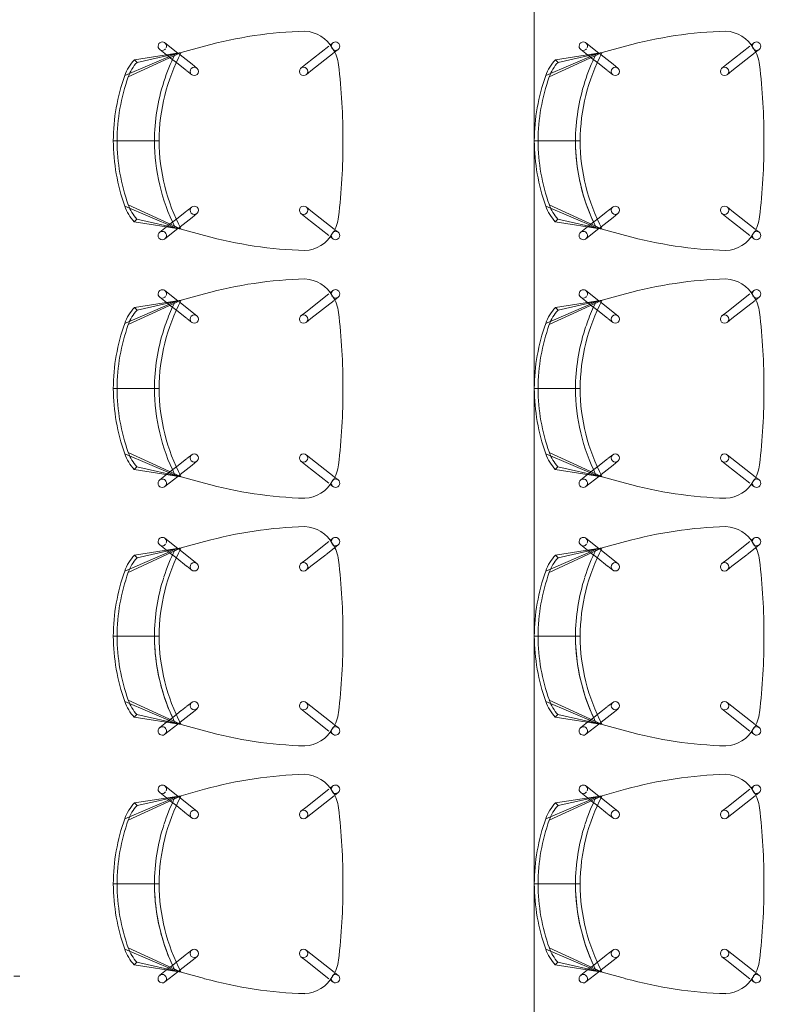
# Model space of a CAD drawing. Header units: millimetres. Extents: x -80560 to 110805, y -11020 to 52719.
# Tile 114 of 182: x 68985 to 70585, y 26290 to 28397. Entities that reach past the tile are written whole.
import ezdxf

# ---------------------------------------------------------------- set-up
doc = ezdxf.new("R2010")
doc.units = ezdxf.units.MM
for name, color, linetype, lineweight in [('A-DETL', 90, 'Continuous', 18), ('A-FLOR', 192, 'Continuous', 18), ('A-WALL-PATT', 111, 'Continuous', 35), ('I-FURN', 30, 'Continuous', 18)]:
    doc.layers.add(name, color=color, linetype=linetype, lineweight=lineweight)

# ---------------------------------------------------------------- blocks, each defined once
blk = doc.blocks.new('82_EHA_Onderwijs stoel - 1200x600 mm-V506-DO_02 tweede verdieping')
at = {"layer": 'I-FURN'}
for p, q in [((-5846.3, -10774.2), (-5840.4, -10779.1)), ((-5837.8, -10781.4), (-5789.8, -10822.1)), ((-5850.4, -10794.3), (-5857.9, -10787.9)), ((-5801.5, -10835.8), (-5849.6, -10795)), ((-5522.7, -10806.4), (-5572.3, -10790.9)), ((-5572.3, -10790.9), (-5522.7, -10806.4)), ((-5423.2, -10825.5), (-5522.7, -10806.4)), ((-5522.7, -10806.4), (-5429, -10831)), ((-5411.7, -10862.4), (-5522.7, -10806.4)), ((-5522.7, -10806.4), (-5509.7, -10810.4)), ((-5509.7, -10810.4), (-5522.7, -10806.4)), ((-5522.7, -10806.4), (-5513.2, -10809.4)), ((-5515.8, -10807.7), (-5487.4, -10786.9)), ((-5476.7, -10801.4), (-5491.7, -10812.4)), ((-5789.8, -10822.1), (-5779.8, -10830.6)), ((-5547, -10830.7), (-5520.8, -10811.4)), ((-5520.8, -10811.4), (-5518.3, -10809.6)), ((-5505.4, -10822.4), (-5514, -10828.8)), ((-5513.2, -10809.4), (-5509.7, -10810.4)), ((-5509.7, -10810.4), (-5404.1, -10860)), ((-5491.7, -10812.4), (-5505.4, -10822.4)), ((-5423.2, -10825.5), (-5429, -10831)), ((-5791.5, -10844.3), (-5801.5, -10835.8)), ((-5557.6, -10838.4), (-5547, -10830.7)), ((-5536.4, -10845.2), (-5547, -10852.9)), ((-5514, -10828.8), (-5535.7, -10844.6)), ((-5482.4, -10996.8), (-5392.4, -11000)), ((-5472.4, -10997.2), (-5384.4, -11000.3)), ((-5862.9, -11172.2), (-5812.1, -11134.9)), ((-5812.1, -11134.9), (-5801.5, -11127.2)), ((-5790.8, -11141.7), (-5801.4, -11149.4)), ((-5557, -11135.8), (-5547, -11144.3)), ((-5536, -11183.9), (-5421.4, -11135.8)), ((-5413.9, -11138.8), (-5522.8, -11180.8)), ((-5801.4, -11149.4), (-5852.1, -11186.6)), ((-5558.6, -11158), (-5568.6, -11149.5)), ((-5533.7, -11179.1), (-5558.6, -11158)), ((-5546.3, -11144.9), (-5525.8, -11162.2)), ((-5525.8, -11162.2), (-5517.6, -11169.2)), ((-5871.7, -11178.7), (-5863.8, -11172.9)), ((-5586.6, -11195.9), (-5536, -11183.9)), ((-5536, -11183.9), (-5586.6, -11195.9)), ((-5536, -11183.9), (-5441.1, -11166.3)), ((-5536, -11183.9), (-5435.7, -11172.1)), ((-5522.8, -11180.8), (-5536, -11183.9)), ((-5536, -11183.9), (-5522.8, -11180.8)), ((-5528.9, -11182.2), (-5536, -11183.9)), ((-5531.7, -11180.8), (-5533.7, -11179.1)), ((-5502.2, -11205.9), (-5529, -11183.1)), ((-5522.8, -11180.8), (-5528.9, -11182.2)), ((-5516.6, -11170), (-5504.6, -11180.2)), ((-5504.6, -11180.2), (-5490.5, -11192.2)), ((-5441.1, -11166.3), (-5435.7, -11172.1)), ((-5854.9, -11188.7), (-5861.1, -11193.2))]:
    blk.add_line(p, q, dxfattribs=at)
for centre, radius, start, end in [((-5784, -10823.7), 72.5, 91.1402, 148.8115), ((-5784, -10823.7), 72.5, 91.1402, 148.8115), ((-5843.7, -11658.2), 908.8, 72.6253, 86.3269), ((-5843.7, -11658.2), 908.8, 72.6253, 86.3269), ((-5852.1, -10781), 9, 87.9758, 229.6854), ((-5779.2, -10833.2), 81.7, 144.8978, 171.0539), ((-5779.2, -10833.2), 81.7, 144.8978, 171.0539), ((-5852.1, -10781), 9, 29.5026, 87.9758), ((-5852.1, -10781), 9, 16.9531, 27.9758), ((-5852.1, -10781), 9, 339.2194, 13.1555), ((-5482, -10794.1), 9, 87.9758, 147.2448), ((-5482, -10794.1), 9, 306.2663, 87.9758), ((-5852.1, -10781), 9, 237.1767, 260.5725), ((-5852.1, -10781), 9, 269.5527, 314.3236), ((-5892.6, -10984.2), 410.4, 358.2343, 25.6662), ((-5482, -10794.1), 9, 162.64, 201.8186), ((-5482, -10794.1), 9, 147.9758, 158.9986), ((-5482, -10794.1), 9, 207.9758, 267.7599), ((-5482, -10794.1), 9, 267.9758, 298.755), ((-4568.2, -11023.8), 1307.6, 171.0539, 178.2082), ((-4568.2, -11023.8), 1307.6, 171.0539, 178.2082), ((-5785.7, -10837.4), 9, 87.9758, 267.9758), ((-5785.7, -10837.4), 9, 267.9758, 87.9758), ((-5892.6, -10984.2), 420.4, 6.5163, 24.2601), ((-5892.6, -10984.2), 420.4, 6.5163, 24.2601), ((-5892.6, -10984.2), 420.4, 358.2281, 24.2601), ((-5500.3, -10890.7), 101, 17.7174, 40.2343), ((-5552.3, -10845.7), 9, 87.9758, 267.9758), ((-5552.3, -10845.7), 9, 267.9758, 87.9758), ((-5500.3, -10890.7), 93, 17.7174, 39.9982), ((-5802.7, -10987.4), 410.4, 358.2343, 17.7174), ((-5802.7, -10987.4), 418.4, 358.2293, 17.7174), ((-5892.6, -10984.2), 420.4, 358.2281, 6.5104), ((-5892.6, -10984.2), 420.4, 358.2281, 6.5104), ((-4568.6, -11034.4), 1307.6, 177.7435, 184.8978), ((-4568.6, -11034.4), 1307.6, 177.7435, 184.8978), ((-5892.5, -10980.5), 410.4, 330.2854, 357.7174), ((-5892.5, -10980.5), 420.4, 340.2713, 357.7236), ((-5892.5, -10980.5), 420.4, 340.2713, 357.7236), ((-5892.5, -10980.5), 420.4, 340.2713, 357.7236), ((-5802.5, -10983.7), 410.4, 338.2343, 357.7174), ((-5802.5, -10983.7), 418.4, 338.2343, 357.7224), ((-5892.5, -10980.5), 420.4, 331.6888, 340.1237), ((-5892.5, -10980.5), 420.4, 331.6888, 340.1237), ((-5892.5, -10980.5), 420.4, 331.6888, 340.1237), ((-5796.2, -11134.4), 9, 87.9758, 267.9758), ((-5796.2, -11134.4), 9, 267.9758, 87.9758), ((-5562.8, -11142.7), 9, 87.9758, 267.9758), ((-5562.8, -11142.7), 9, 267.9758, 87.9758), ((-5507.7, -11101.4), 93, 315.7174, 338.2343), ((-5507.7, -11101.4), 101, 315.5001, 338.2343), ((-5790, -11139.1), 81.7, 184.8978, 211.0539), ((-5790, -11139.1), 81.7, 184.8978, 211.0539), ((-5866.4, -11186), 9, 126.2663, 267.9758), ((-5866.4, -11186), 9, 87.9758, 118.755), ((-5866.4, -11186), 9, 41.6281, 87.7599), ((-5795.5, -11148.2), 72.5, 207.1402, 264.8115), ((-5795.5, -11148.2), 72.5, 207.1402, 264.8115), ((-5866.4, -11186), 9, 27.9758, 37.4338), ((-5866.4, -11186), 9, 344.2626, 16.7323), ((-5866.4, -11186), 9, 267.9758, 327.2448), ((-5866.4, -11186), 9, 327.9758, 338.9986), ((-5796.1, -10311.6), 908.8, 269.6248, 283.3264), ((-5796.1, -10311.6), 908.8, 269.6248, 283.3264), ((-5496.4, -11199), 9, 154.133, 191.689), ((-5496.4, -11199), 9, 196.9531, 207.9758), ((-5496.4, -11199), 9, 209.5026, 267.9758), ((-5496.4, -11199), 9, 89.5527, 138.5179), ((-5496.4, -11199), 9, 267.9758, 49.6854), ((-5496.4, -11199), 9, 57.1767, 80.5725)]:
    blk.add_arc(centre, radius, start, end, dxfattribs=at)
blk = doc.blocks.new('82_EHA_Onderwijs stoel - 1200x600 mm-V513-DO_02 tweede verdieping')
at = {"layer": 'I-FURN'}
for p, q in [((-5846.3, -10774.2), (-5840.4, -10779.1)), ((-5837.8, -10781.4), (-5789.8, -10822.1)), ((-5850.4, -10794.3), (-5857.9, -10787.9)), ((-5801.5, -10835.8), (-5849.6, -10795)), ((-5522.7, -10806.4), (-5572.3, -10790.9)), ((-5572.3, -10790.9), (-5522.7, -10806.4)), ((-5423.2, -10825.5), (-5522.7, -10806.4)), ((-5522.7, -10806.4), (-5429, -10831)), ((-5411.7, -10862.4), (-5522.7, -10806.4)), ((-5522.7, -10806.4), (-5509.7, -10810.4)), ((-5509.7, -10810.4), (-5522.7, -10806.4)), ((-5522.7, -10806.4), (-5513.2, -10809.4)), ((-5515.8, -10807.7), (-5487.4, -10786.9)), ((-5476.7, -10801.4), (-5491.7, -10812.4)), ((-5789.8, -10822.1), (-5779.8, -10830.6)), ((-5547, -10830.7), (-5520.8, -10811.4)), ((-5520.8, -10811.4), (-5518.3, -10809.6)), ((-5505.4, -10822.4), (-5514, -10828.8)), ((-5513.2, -10809.4), (-5509.7, -10810.4)), ((-5509.7, -10810.4), (-5404.1, -10860)), ((-5491.7, -10812.4), (-5505.4, -10822.4)), ((-5423.2, -10825.5), (-5429, -10831)), ((-5791.5, -10844.3), (-5801.5, -10835.8)), ((-5557.6, -10838.4), (-5547, -10830.7)), ((-5536.4, -10845.2), (-5547, -10852.9)), ((-5514, -10828.8), (-5535.7, -10844.6)), ((-5482.4, -10996.8), (-5392.4, -11000)), ((-5472.4, -10997.2), (-5384.4, -11000.3)), ((-5862.9, -11172.2), (-5812.1, -11134.9)), ((-5812.1, -11134.9), (-5801.5, -11127.2)), ((-5790.8, -11141.7), (-5801.4, -11149.4)), ((-5557, -11135.8), (-5547, -11144.3)), ((-5536, -11183.9), (-5421.4, -11135.8)), ((-5413.9, -11138.8), (-5522.8, -11180.8)), ((-5801.4, -11149.4), (-5852.1, -11186.6)), ((-5558.6, -11158), (-5568.6, -11149.5)), ((-5533.7, -11179.1), (-5558.6, -11158)), ((-5546.3, -11144.9), (-5525.8, -11162.2)), ((-5525.8, -11162.2), (-5517.6, -11169.2)), ((-5871.7, -11178.7), (-5863.8, -11172.9)), ((-5586.6, -11195.9), (-5536, -11183.9)), ((-5536, -11183.9), (-5586.6, -11195.9)), ((-5536, -11183.9), (-5441.1, -11166.3)), ((-5536, -11183.9), (-5435.7, -11172.1)), ((-5522.8, -11180.8), (-5536, -11183.9)), ((-5536, -11183.9), (-5522.8, -11180.8)), ((-5528.9, -11182.2), (-5536, -11183.9)), ((-5531.7, -11180.8), (-5533.7, -11179.1)), ((-5502.2, -11205.9), (-5529, -11183.1)), ((-5522.8, -11180.8), (-5528.9, -11182.2)), ((-5516.6, -11170), (-5504.6, -11180.2)), ((-5504.6, -11180.2), (-5490.5, -11192.2)), ((-5441.1, -11166.3), (-5435.7, -11172.1)), ((-5854.9, -11188.7), (-5861.1, -11193.2))]:
    blk.add_line(p, q, dxfattribs=at)
for centre, radius, start, end in [((-5784, -10823.7), 72.5, 91.1402, 148.8115), ((-5784, -10823.7), 72.5, 91.1402, 148.8115), ((-5843.7, -11658.2), 908.8, 72.6253, 86.3269), ((-5843.7, -11658.2), 908.8, 72.6253, 86.3269), ((-5852.1, -10781), 9, 87.9758, 229.6854), ((-5779.2, -10833.2), 81.7, 144.8978, 171.0539), ((-5779.2, -10833.2), 81.7, 144.8978, 171.0539), ((-5852.1, -10781), 9, 29.5026, 87.9758), ((-5852.1, -10781), 9, 16.9531, 27.9758), ((-5852.1, -10781), 9, 339.2194, 13.1555), ((-5482, -10794.1), 9, 87.9758, 147.2448), ((-5482, -10794.1), 9, 306.2663, 87.9758), ((-5852.1, -10781), 9, 237.1767, 260.5725), ((-5852.1, -10781), 9, 269.5527, 314.3236), ((-5892.6, -10984.2), 410.4, 358.2343, 25.6662), ((-5482, -10794.1), 9, 162.64, 201.8186), ((-5482, -10794.1), 9, 147.9758, 158.9986), ((-5482, -10794.1), 9, 207.9758, 267.7599), ((-5482, -10794.1), 9, 267.9758, 298.755), ((-4568.2, -11023.8), 1307.6, 171.0539, 178.2082), ((-4568.2, -11023.8), 1307.6, 171.0539, 178.2082), ((-5785.7, -10837.4), 9, 87.9758, 267.9758), ((-5785.7, -10837.4), 9, 267.9758, 87.9758), ((-5892.6, -10984.2), 420.4, 358.2281, 24.2601), ((-5892.6, -10984.2), 420.4, 358.2281, 24.2601), ((-5892.6, -10984.2), 420.4, 15.6803, 24.2601), ((-5500.3, -10890.7), 101, 17.7174, 40.2343), ((-5552.3, -10845.7), 9, 87.9758, 267.9758), ((-5552.3, -10845.7), 9, 267.9758, 87.9758), ((-5500.3, -10890.7), 93, 17.7174, 39.9982), ((-5892.6, -10984.2), 420.4, 358.2281, 15.6803), ((-5802.7, -10987.4), 410.4, 358.2343, 17.7174), ((-5802.7, -10987.4), 418.4, 358.2293, 17.7174), ((-4568.6, -11034.4), 1307.6, 177.7435, 184.8978), ((-4568.6, -11034.4), 1307.6, 177.7435, 184.8978), ((-5892.5, -10980.5), 410.4, 330.2854, 357.7174), ((-5892.5, -10980.5), 420.4, 340.2713, 357.7236), ((-5892.5, -10980.5), 420.4, 340.2713, 357.7236), ((-5892.5, -10980.5), 420.4, 340.2713, 357.7236), ((-5802.5, -10983.7), 410.4, 338.2343, 357.7174), ((-5802.5, -10983.7), 418.4, 338.2343, 357.7224), ((-5892.5, -10980.5), 420.4, 331.6888, 340.1237), ((-5892.5, -10980.5), 420.4, 331.6888, 340.1237), ((-5892.5, -10980.5), 420.4, 331.6888, 340.1237), ((-5796.2, -11134.4), 9, 87.9758, 267.9758), ((-5796.2, -11134.4), 9, 267.9758, 87.9758), ((-5562.8, -11142.7), 9, 87.9758, 267.9758), ((-5562.8, -11142.7), 9, 267.9758, 87.9758), ((-5507.7, -11101.4), 93, 315.7174, 338.2343), ((-5507.7, -11101.4), 101, 315.5001, 338.2343), ((-5790, -11139.1), 81.7, 184.8978, 211.0539), ((-5790, -11139.1), 81.7, 184.8978, 211.0539), ((-5866.4, -11186), 9, 126.2663, 267.9758), ((-5866.4, -11186), 9, 87.9758, 118.755), ((-5866.4, -11186), 9, 41.6281, 87.7599), ((-5795.5, -11148.2), 72.5, 207.1402, 264.8115), ((-5795.5, -11148.2), 72.5, 207.1402, 264.8115), ((-5866.4, -11186), 9, 27.9758, 37.4338), ((-5866.4, -11186), 9, 342.64, 16.7323), ((-5866.4, -11186), 9, 267.9758, 327.2448), ((-5866.4, -11186), 9, 327.9758, 338.9986), ((-5796.1, -10311.6), 908.8, 269.6248, 283.3264), ((-5796.1, -10311.6), 908.8, 269.6248, 283.3264), ((-5496.4, -11199), 9, 154.133, 193.1555), ((-5496.4, -11199), 9, 196.9531, 207.9758), ((-5496.4, -11199), 9, 209.5026, 267.9758), ((-5496.4, -11199), 9, 89.5527, 138.5179), ((-5496.4, -11199), 9, 267.9758, 49.6854), ((-5496.4, -11199), 9, 57.1767, 80.5725)]:
    blk.add_arc(centre, radius, start, end, dxfattribs=at)
blk = doc.blocks.new('82_EHA_Onderwijs stoel - 1200x600 mm-V508-DO_02 tweede verdieping')
at = {"layer": 'I-FURN'}
for p, q in [((-5846.3, -10774.2), (-5840.4, -10779.1)), ((-5837.8, -10781.4), (-5789.8, -10822.1)), ((-5850.4, -10794.3), (-5857.9, -10787.9)), ((-5801.5, -10835.8), (-5849.6, -10795)), ((-5522.5, -10806.4), (-5572.3, -10790.9)), ((-5572.3, -10790.9), (-5522.7, -10806.4)), ((-5522.4, -10806.4), (-5522.7, -10806.4)), ((-5522.7, -10806.4), (-5429, -10831)), ((-5522.6, -10806.4), (-5522.7, -10806.4)), ((-5522.7, -10806.4), (-5522.5, -10806.4)), ((-5411.7, -10862.4), (-5522.6, -10806.4)), ((-5522.5, -10806.4), (-5509.7, -10810.4)), ((-5509.7, -10810.4), (-5522.5, -10806.4)), ((-5522.5, -10806.4), (-5513.2, -10809.4)), ((-5423.2, -10825.5), (-5522.4, -10806.4)), ((-5515.8, -10807.7), (-5487.4, -10786.9)), ((-5476.7, -10801.4), (-5491.7, -10812.4)), ((-5789.8, -10822.1), (-5779.8, -10830.6)), ((-5547, -10830.7), (-5520.8, -10811.4)), ((-5520.8, -10811.4), (-5518.3, -10809.6)), ((-5505.4, -10822.4), (-5514, -10828.8)), ((-5513.2, -10809.4), (-5509.7, -10810.4)), ((-5509.7, -10810.4), (-5404.1, -10860)), ((-5491.7, -10812.4), (-5505.4, -10822.4)), ((-5423.2, -10825.5), (-5429, -10831)), ((-5791.5, -10844.3), (-5801.5, -10835.8)), ((-5557.6, -10838.4), (-5547, -10830.7)), ((-5536.4, -10845.2), (-5547, -10852.9)), ((-5514, -10828.8), (-5535.7, -10844.6)), ((-5482.4, -10996.8), (-5392.4, -11000)), ((-5472.4, -10997.2), (-5384.4, -11000.3)), ((-5862.9, -11172.2), (-5812.1, -11134.9)), ((-5812.1, -11134.9), (-5801.5, -11127.2)), ((-5790.8, -11141.7), (-5801.4, -11149.4)), ((-5557, -11135.8), (-5547, -11144.3)), ((-5536, -11183.9), (-5421.4, -11135.8)), ((-5425.7, -11143.3), (-5522.8, -11180.8)), ((-5413.9, -11138.8), (-5425.1, -11143.1)), ((-5801.4, -11149.4), (-5852.1, -11186.6)), ((-5558.6, -11158), (-5568.6, -11149.5)), ((-5533.7, -11179.1), (-5558.6, -11158)), ((-5546.3, -11144.9), (-5525.8, -11162.2)), ((-5525.8, -11162.2), (-5517.6, -11169.2)), ((-5871.7, -11178.7), (-5863.8, -11172.9)), ((-5586.6, -11195.9), (-5536, -11183.9)), ((-5536, -11183.9), (-5586.6, -11195.9)), ((-5536, -11183.9), (-5441.1, -11166.3)), ((-5536, -11183.9), (-5435.7, -11172.1)), ((-5522.8, -11180.8), (-5536, -11183.9)), ((-5536, -11183.9), (-5522.8, -11180.8)), ((-5528.9, -11182.2), (-5536, -11183.9)), ((-5531.7, -11180.8), (-5533.7, -11179.1)), ((-5502.2, -11205.9), (-5529, -11183.1)), ((-5522.8, -11180.8), (-5528.9, -11182.2)), ((-5516.6, -11170), (-5504.6, -11180.2)), ((-5504.6, -11180.2), (-5490.5, -11192.2)), ((-5441.1, -11166.3), (-5435.7, -11172.1)), ((-5854.9, -11188.7), (-5861.1, -11193.2))]:
    blk.add_line(p, q, dxfattribs=at)
for centre, radius, start, end in [((-5784, -10823.7), 72.5, 91.1402, 148.8115), ((-5784, -10823.7), 72.5, 91.1402, 148.8115), ((-5843.7, -11658.2), 908.8, 72.6253, 86.3269), ((-5843.7, -11658.2), 908.8, 72.6253, 86.3269), ((-5852.1, -10781), 9, 87.9758, 229.6854), ((-5779.2, -10833.2), 81.7, 144.8978, 171.0539), ((-5779.2, -10833.2), 81.7, 144.8978, 171.0539), ((-5852.1, -10781), 9, 29.5026, 87.9758), ((-5852.1, -10781), 9, 16.9531, 27.9758), ((-5852.1, -10781), 9, 339.2194, 13.1555), ((-5482, -10794.1), 9, 87.9758, 147.2448), ((-5482, -10794.1), 9, 306.2663, 87.9758), ((-5852.1, -10781), 9, 237.1767, 260.5725), ((-5852.1, -10781), 9, 269.5527, 314.3236), ((-5892.6, -10984.2), 410.4, 358.2343, 25.6662), ((-5482, -10794.1), 9, 162.64, 201.8186), ((-5482, -10794.1), 9, 147.9758, 158.9986), ((-5482, -10794.1), 9, 207.9758, 267.7599), ((-5482, -10794.1), 9, 267.9758, 298.755), ((-4568.2, -11023.8), 1307.6, 171.0539, 178.2082), ((-4568.2, -11023.8), 1307.6, 171.0539, 178.2082), ((-5785.7, -10837.4), 9, 87.9758, 267.9758), ((-5785.7, -10837.4), 9, 267.9758, 87.9758), ((-5892.6, -10984.2), 420.4, 358.2281, 24.2601), ((-5892.6, -10984.2), 420.4, 358.2281, 24.2601), ((-5892.6, -10984.2), 420.4, 358.2281, 24.2601), ((-5500.3, -10890.7), 101, 17.7174, 40.2343), ((-5552.3, -10845.7), 9, 87.9758, 267.9758), ((-5552.3, -10845.7), 9, 267.9758, 87.9758), ((-5500.3, -10890.7), 93, 17.7174, 39.9982), ((-5802.7, -10987.4), 410.4, 358.2343, 17.7174), ((-5802.7, -10987.4), 418.4, 358.2293, 17.7174), ((-4568.6, -11034.4), 1307.6, 177.7435, 184.8978), ((-4568.6, -11034.4), 1307.6, 177.7435, 184.8978), ((-5892.5, -10980.5), 410.4, 330.2854, 357.7174), ((-5892.5, -10980.5), 420.4, 340.2713, 357.7236), ((-5892.5, -10980.5), 420.4, 340.2713, 357.7236), ((-5892.5, -10980.5), 420.4, 340.2713, 357.7236), ((-5802.5, -10983.7), 410.4, 338.2343, 357.7174), ((-5802.5, -10983.7), 418.4, 338.2343, 357.7224), ((-5892.5, -10980.5), 420.4, 337.5609, 340.1237), ((-5892.5, -10980.5), 420.4, 337.5609, 340.1237), ((-5892.5, -10980.5), 420.4, 337.5609, 340.1237), ((-5796.2, -11134.4), 9, 87.9758, 267.9758), ((-5796.2, -11134.4), 9, 267.9758, 87.9758), ((-5562.8, -11142.7), 9, 87.9758, 267.9758), ((-5562.8, -11142.7), 9, 267.9758, 87.9758), ((-5892.5, -10980.5), 420.4, 331.6888, 337.5469), ((-5892.5, -10980.5), 420.4, 331.6888, 337.5469), ((-5892.5, -10980.5), 420.4, 331.6888, 337.5469), ((-5507.7, -11101.4), 93, 315.7174, 338.2343), ((-5507.7, -11101.4), 101, 315.5001, 338.2343), ((-5790, -11139.1), 81.7, 184.8978, 211.0539), ((-5790, -11139.1), 81.7, 184.8978, 211.0539), ((-5866.4, -11186), 9, 126.2663, 267.9758), ((-5866.4, -11186), 9, 87.9758, 118.755), ((-5866.4, -11186), 9, 41.6281, 87.7599), ((-5795.5, -11148.2), 72.5, 207.1402, 264.8115), ((-5795.5, -11148.2), 72.5, 207.1402, 264.8115), ((-5866.4, -11186), 9, 27.9758, 37.4338), ((-5866.4, -11186), 9, 342.64, 16.7323), ((-5866.4, -11186), 9, 267.9758, 327.2448), ((-5866.4, -11186), 9, 327.9758, 338.9986), ((-5796.1, -10311.6), 908.8, 269.6248, 283.3264), ((-5796.1, -10311.6), 908.8, 269.6248, 283.3264), ((-5496.4, -11199), 9, 154.133, 193.1555), ((-5496.4, -11199), 9, 196.9531, 207.9758), ((-5496.4, -11199), 9, 209.5026, 267.9758), ((-5496.4, -11199), 9, 89.5527, 138.5179), ((-5496.4, -11199), 9, 267.9758, 49.6854), ((-5496.4, -11199), 9, 57.1767, 80.5725)]:
    blk.add_arc(centre, radius, start, end, dxfattribs=at)
blk = doc.blocks.new('82_EHA_Onderwijs stoel - 1200x600 mm-V514-DO_02 tweede verdieping')
at = {"layer": 'I-FURN'}
for p, q in [((-5846.3, -10774.2), (-5840.4, -10779.1)), ((-5837.8, -10781.4), (-5789.8, -10822.1)), ((-5850.4, -10794.3), (-5857.9, -10787.9)), ((-5801.5, -10835.8), (-5849.6, -10795)), ((-5522.7, -10806.4), (-5572.3, -10790.9)), ((-5572.3, -10790.9), (-5522.7, -10806.4)), ((-5423.2, -10825.5), (-5522.7, -10806.4)), ((-5522.7, -10806.4), (-5429, -10831)), ((-5411.7, -10862.4), (-5522.7, -10806.4)), ((-5522.7, -10806.4), (-5509.7, -10810.4)), ((-5509.7, -10810.4), (-5522.7, -10806.4)), ((-5522.7, -10806.4), (-5513.2, -10809.4)), ((-5515.8, -10807.7), (-5487.4, -10786.9)), ((-5476.7, -10801.4), (-5491.7, -10812.4)), ((-5789.8, -10822.1), (-5779.8, -10830.6)), ((-5547, -10830.7), (-5520.8, -10811.4)), ((-5520.8, -10811.4), (-5518.3, -10809.6)), ((-5505.4, -10822.4), (-5514, -10828.8)), ((-5513.2, -10809.4), (-5509.7, -10810.4)), ((-5509.7, -10810.4), (-5404.1, -10860)), ((-5491.7, -10812.4), (-5505.4, -10822.4)), ((-5423.2, -10825.5), (-5429, -10831)), ((-5791.5, -10844.3), (-5801.5, -10835.8)), ((-5557.6, -10838.4), (-5547, -10830.7)), ((-5536.4, -10845.2), (-5547, -10852.9)), ((-5524.6, -10836.5), (-5535.7, -10844.6)), ((-5514, -10828.8), (-5524.2, -10836.2)), ((-5482.4, -10996.8), (-5392.4, -11000)), ((-5472.4, -10997.2), (-5384.4, -11000.3)), ((-5844.4, -11158.7), (-5812.1, -11134.9)), ((-5812.1, -11134.9), (-5801.5, -11127.2)), ((-5790.8, -11141.7), (-5801.4, -11149.4)), ((-5557, -11135.8), (-5547, -11144.3)), ((-5536, -11183.9), (-5421.4, -11135.8)), ((-5413.9, -11138.8), (-5522.8, -11180.8)), ((-5862.9, -11172.2), (-5845.3, -11159.3)), ((-5801.4, -11149.4), (-5852.1, -11186.6)), ((-5558.6, -11158), (-5568.6, -11149.5)), ((-5533.7, -11179.1), (-5558.6, -11158)), ((-5546.3, -11144.9), (-5525.8, -11162.2)), ((-5525.8, -11162.2), (-5517.6, -11169.2)), ((-5871.7, -11178.7), (-5863.8, -11172.9)), ((-5586.6, -11195.9), (-5536, -11183.9)), ((-5536, -11183.9), (-5586.6, -11195.9)), ((-5536, -11183.9), (-5441.1, -11166.3)), ((-5536, -11183.9), (-5435.7, -11172.1)), ((-5522.8, -11180.8), (-5536, -11183.9)), ((-5536, -11183.9), (-5522.8, -11180.8)), ((-5528.9, -11182.2), (-5536, -11183.9)), ((-5531.7, -11180.8), (-5533.7, -11179.1)), ((-5502.2, -11205.9), (-5529, -11183.1)), ((-5522.8, -11180.8), (-5528.9, -11182.2)), ((-5516.4, -11170.3), (-5504.6, -11180.2)), ((-5504.6, -11180.2), (-5490.5, -11192.2)), ((-5441.1, -11166.3), (-5435.7, -11172.1)), ((-5854.9, -11188.7), (-5861.1, -11193.2))]:
    blk.add_line(p, q, dxfattribs=at)
for centre, radius, start, end in [((-5784, -10823.7), 72.5, 91.1402, 148.8115), ((-5784, -10823.7), 72.5, 91.1402, 148.8115), ((-5843.7, -11658.2), 908.8, 72.6253, 86.3269), ((-5843.7, -11658.2), 908.8, 72.6253, 86.3269), ((-5852.1, -10781), 9, 87.9758, 229.6854), ((-5779.2, -10833.2), 81.7, 144.8978, 171.0539), ((-5779.2, -10833.2), 81.7, 144.8978, 171.0539), ((-5852.1, -10781), 9, 29.5026, 87.9758), ((-5852.1, -10781), 9, 16.9531, 27.9758), ((-5852.1, -10781), 9, 339.2194, 13.1555), ((-5482, -10794.1), 9, 87.9758, 147.2448), ((-5482, -10794.1), 9, 306.2663, 87.9758), ((-5852.1, -10781), 9, 237.1767, 260.5725), ((-5852.1, -10781), 9, 269.5527, 314.3236), ((-5892.6, -10984.2), 410.4, 358.2343, 25.6662), ((-5482, -10794.1), 9, 162.64, 201.8186), ((-5482, -10794.1), 9, 147.9758, 158.9986), ((-5482, -10794.1), 9, 207.9758, 267.7599), ((-5482, -10794.1), 9, 267.9758, 298.755), ((-4568.2, -11023.8), 1307.6, 171.0539, 178.2082), ((-4568.2, -11023.8), 1307.6, 171.0539, 178.2082), ((-5785.7, -10837.4), 9, 87.9758, 267.9758), ((-5785.7, -10837.4), 9, 267.9758, 87.9758), ((-5892.6, -10984.2), 420.4, 6.5163, 24.2601), ((-5892.6, -10984.2), 420.4, 6.5163, 24.2601), ((-5892.6, -10984.2), 420.4, 358.2281, 24.2601), ((-5500.3, -10890.7), 101, 17.7174, 40.2343), ((-5552.3, -10845.7), 9, 87.9758, 267.9758), ((-5552.3, -10845.7), 9, 267.9758, 87.9758), ((-5500.3, -10890.7), 93, 17.7174, 39.9982), ((-5802.7, -10987.4), 410.4, 358.2343, 17.7174), ((-5802.7, -10987.4), 418.4, 358.2293, 17.7174), ((-5892.6, -10984.2), 420.4, 358.2281, 6.5104), ((-5892.6, -10984.2), 420.4, 358.2281, 6.5104), ((-4568.6, -11034.4), 1307.6, 177.7435, 184.8978), ((-4568.6, -11034.4), 1307.6, 177.7435, 184.8978), ((-5892.5, -10980.5), 410.4, 330.2854, 357.7174), ((-5892.5, -10980.5), 420.4, 340.2713, 357.7236), ((-5892.5, -10980.5), 420.4, 340.2713, 357.7236), ((-5892.5, -10980.5), 420.4, 340.2713, 357.7236), ((-5802.5, -10983.7), 410.4, 338.2343, 357.7174), ((-5802.5, -10983.7), 418.4, 338.2343, 357.7224), ((-5892.5, -10980.5), 420.4, 331.6888, 340.1237), ((-5892.5, -10980.5), 420.4, 331.6888, 340.1237), ((-5892.5, -10980.5), 420.4, 331.6888, 340.1237), ((-5796.2, -11134.4), 9, 87.9758, 267.9758), ((-5796.2, -11134.4), 9, 267.9758, 87.9758), ((-5562.8, -11142.7), 9, 87.9758, 267.9758), ((-5562.8, -11142.7), 9, 267.9758, 87.9758), ((-5507.7, -11101.4), 93, 315.7174, 338.2343), ((-5507.7, -11101.4), 101, 315.5001, 338.2343), ((-5790, -11139.1), 81.7, 184.8978, 211.0539), ((-5790, -11139.1), 81.7, 184.8978, 211.0539), ((-5866.4, -11186), 9, 126.2663, 267.9758), ((-5866.4, -11186), 9, 87.9758, 118.755), ((-5866.4, -11186), 9, 41.6281, 87.7599), ((-5795.5, -11148.2), 72.5, 207.1402, 264.8115), ((-5795.5, -11148.2), 72.5, 207.1402, 264.8115), ((-5866.4, -11186), 9, 27.9758, 37.4338), ((-5866.4, -11186), 9, 342.64, 16.7323), ((-5866.4, -11186), 9, 267.9758, 327.2448), ((-5866.4, -11186), 9, 327.9758, 338.9986), ((-5796.1, -10311.6), 908.8, 269.6248, 283.3264), ((-5796.1, -10311.6), 908.8, 269.6248, 283.3264), ((-5496.4, -11199), 9, 154.133, 193.1555), ((-5496.4, -11199), 9, 196.9531, 207.9758), ((-5496.4, -11199), 9, 209.5026, 267.9758), ((-5496.4, -11199), 9, 89.5527, 138.5179), ((-5496.4, -11199), 9, 267.9758, 49.6854), ((-5496.4, -11199), 9, 57.1767, 80.5725)]:
    blk.add_arc(centre, radius, start, end, dxfattribs=at)
blk = doc.blocks.new('82_EHA_Onderwijs stoel - 1200x600 mm-V520-DO_02 tweede verdieping')
at = {"layer": 'I-FURN'}
for p, q in [((-5846.3, -10774.2), (-5840.4, -10779.1)), ((-5837.8, -10781.4), (-5789.8, -10822.1)), ((-5850.4, -10794.3), (-5857.9, -10787.9)), ((-5801.5, -10835.8), (-5849.6, -10795)), ((-5522.7, -10806.4), (-5572.3, -10790.9)), ((-5572.3, -10790.9), (-5522.7, -10806.4)), ((-5423.2, -10825.5), (-5522.7, -10806.4)), ((-5522.7, -10806.4), (-5429, -10831)), ((-5411.7, -10862.4), (-5522.7, -10806.4)), ((-5522.7, -10806.4), (-5509.7, -10810.4)), ((-5509.7, -10810.4), (-5522.7, -10806.4)), ((-5522.7, -10806.4), (-5513.2, -10809.4)), ((-5515.8, -10807.7), (-5487.4, -10786.9)), ((-5476.7, -10801.4), (-5491.7, -10812.4)), ((-5789.8, -10822.1), (-5779.8, -10830.6)), ((-5547, -10830.7), (-5520.8, -10811.4)), ((-5520.8, -10811.4), (-5518.3, -10809.6)), ((-5505.4, -10822.4), (-5514, -10828.8)), ((-5513.2, -10809.4), (-5509.7, -10810.4)), ((-5509.7, -10810.4), (-5404.1, -10860)), ((-5491.7, -10812.4), (-5505.4, -10822.4)), ((-5423.2, -10825.5), (-5429, -10831)), ((-5791.5, -10844.3), (-5801.5, -10835.8)), ((-5557.6, -10838.4), (-5547, -10830.7)), ((-5536.4, -10845.2), (-5547, -10852.9)), ((-5514, -10828.8), (-5535.7, -10844.6)), ((-5482.4, -10996.8), (-5392.4, -11000)), ((-5472.4, -10997.2), (-5384.4, -11000.3)), ((-5862.9, -11172.2), (-5812.1, -11134.9)), ((-5812.1, -11134.9), (-5801.5, -11127.2)), ((-5790.8, -11141.7), (-5801.4, -11149.4)), ((-5557, -11135.8), (-5547, -11144.3)), ((-5536, -11183.9), (-5421.4, -11135.8)), ((-5413.9, -11138.8), (-5522.8, -11180.8)), ((-5801.4, -11149.4), (-5852.1, -11186.6)), ((-5558.6, -11158), (-5568.6, -11149.5)), ((-5533.7, -11179.1), (-5558.6, -11158)), ((-5546.3, -11144.9), (-5525.8, -11162.2)), ((-5525.8, -11162.2), (-5517.6, -11169.2)), ((-5871.7, -11178.7), (-5863.8, -11172.9)), ((-5586.6, -11195.9), (-5536, -11183.9)), ((-5536, -11183.9), (-5586.6, -11195.9)), ((-5536, -11183.9), (-5441.1, -11166.3)), ((-5536, -11183.9), (-5435.7, -11172.1)), ((-5522.8, -11180.8), (-5536, -11183.9)), ((-5536, -11183.9), (-5522.8, -11180.8)), ((-5528.9, -11182.2), (-5536, -11183.9)), ((-5531.7, -11180.8), (-5533.7, -11179.1)), ((-5502.2, -11205.9), (-5529, -11183.1)), ((-5522.8, -11180.8), (-5528.9, -11182.2)), ((-5516.6, -11170), (-5504.6, -11180.2)), ((-5504.6, -11180.2), (-5490.5, -11192.2)), ((-5441.1, -11166.3), (-5435.7, -11172.1)), ((-5854.9, -11188.7), (-5861.1, -11193.2))]:
    blk.add_line(p, q, dxfattribs=at)
for centre, radius, start, end in [((-5784, -10823.7), 72.5, 91.1402, 148.8115), ((-5784, -10823.7), 72.5, 91.1402, 148.8115), ((-5843.7, -11658.2), 908.8, 72.6253, 86.3269), ((-5843.7, -11658.2), 908.8, 72.6253, 86.3269), ((-5852.1, -10781), 9, 87.9758, 229.6854), ((-5779.2, -10833.2), 81.7, 144.8978, 171.0539), ((-5779.2, -10833.2), 81.7, 144.8978, 171.0539), ((-5852.1, -10781), 9, 29.5026, 87.9758), ((-5852.1, -10781), 9, 16.9531, 27.9758), ((-5852.1, -10781), 9, 339.2194, 13.1555), ((-5482, -10794.1), 9, 87.9758, 147.2448), ((-5482, -10794.1), 9, 306.2663, 87.9758), ((-5852.1, -10781), 9, 237.1767, 260.5725), ((-5852.1, -10781), 9, 269.5527, 314.3236), ((-5892.6, -10984.2), 410.4, 358.2343, 25.6662), ((-5482, -10794.1), 9, 162.64, 201.8186), ((-5482, -10794.1), 9, 147.9758, 158.9986), ((-5482, -10794.1), 9, 207.9758, 267.7599), ((-5482, -10794.1), 9, 267.9758, 298.755), ((-4568.2, -11023.8), 1307.6, 171.0539, 178.2082), ((-4568.2, -11023.8), 1307.6, 171.0539, 178.2082), ((-5785.7, -10837.4), 9, 87.9758, 267.9758), ((-5785.7, -10837.4), 9, 267.9758, 87.9758), ((-5892.6, -10984.2), 420.4, 358.2281, 24.2601), ((-5892.6, -10984.2), 420.4, 358.2281, 24.2601), ((-5892.6, -10984.2), 420.4, 358.2281, 24.2601), ((-5500.3, -10890.7), 101, 17.7174, 40.2343), ((-5552.3, -10845.7), 9, 87.9758, 267.9758), ((-5552.3, -10845.7), 9, 267.9758, 87.9758), ((-5500.3, -10890.7), 93, 17.7174, 39.9982), ((-5802.7, -10987.4), 410.4, 358.2343, 17.7174), ((-5802.7, -10987.4), 418.4, 358.2293, 17.7174), ((-4568.6, -11034.4), 1307.6, 177.7435, 184.8978), ((-4568.6, -11034.4), 1307.6, 177.7435, 184.8978), ((-5892.5, -10980.5), 410.4, 330.2854, 357.7174), ((-5892.5, -10980.5), 420.4, 340.2713, 357.7236), ((-5892.5, -10980.5), 420.4, 340.2713, 357.7236), ((-5892.5, -10980.5), 420.4, 340.2713, 357.7236), ((-5802.5, -10983.7), 410.4, 338.2343, 357.7174), ((-5802.5, -10983.7), 418.4, 338.2343, 357.7224), ((-5892.5, -10980.5), 420.4, 331.6888, 340.1237), ((-5892.5, -10980.5), 420.4, 331.6888, 340.1237), ((-5892.5, -10980.5), 420.4, 331.6888, 340.1237), ((-5796.2, -11134.4), 9, 87.9758, 267.9758), ((-5796.2, -11134.4), 9, 267.9758, 87.9758), ((-5562.8, -11142.7), 9, 87.9758, 267.9758), ((-5562.8, -11142.7), 9, 267.9758, 87.9758), ((-5507.7, -11101.4), 93, 315.7174, 338.2343), ((-5507.7, -11101.4), 101, 315.5001, 338.2343), ((-5790, -11139.1), 81.7, 184.8978, 211.0539), ((-5790, -11139.1), 81.7, 184.8978, 211.0539), ((-5866.4, -11186), 9, 126.2663, 267.9758), ((-5866.4, -11186), 9, 87.9758, 118.755), ((-5866.4, -11186), 9, 41.6281, 87.7599), ((-5795.5, -11148.2), 72.5, 207.1402, 264.8115), ((-5795.5, -11148.2), 72.5, 207.1402, 264.8115), ((-5866.4, -11186), 9, 27.9758, 37.4338), ((-5866.4, -11186), 9, 342.64, 16.7323), ((-5866.4, -11186), 9, 267.9758, 327.2448), ((-5866.4, -11186), 9, 327.9758, 338.9986), ((-5796.1, -10311.6), 908.8, 269.6248, 283.3264), ((-5796.1, -10311.6), 908.8, 269.6248, 283.3264), ((-5496.4, -11199), 9, 154.133, 193.1555), ((-5496.4, -11199), 9, 196.9531, 207.9758), ((-5496.4, -11199), 9, 209.5026, 267.9758), ((-5496.4, -11199), 9, 89.5527, 138.5179), ((-5496.4, -11199), 9, 267.9758, 49.6854), ((-5496.4, -11199), 9, 57.1767, 80.5725)]:
    blk.add_arc(centre, radius, start, end, dxfattribs=at)

msp = doc.modelspace()

# ---------------------------------------------------------------- hatches: boundary and pattern name
at = {"layer": 'A-WALL-PATT', "lineweight": 18}
h = msp.add_hatch(dxfattribs=at)
h.set_pattern_fill('FP_36', color=256, angle=90, style=0, pattern_type=2)
h.set_pattern_definition([(3e-13, (68834.82, 28900), (-2e-13, 50), [])])
h.paths.add_polyline_path([(68972.3, 22735), (68984.8, 22735), (68984.8, 23780), (68972.3, 23780), (68972.3, 22747.5)], flags=0)
h.paths.add_polyline_path([(68972.3, 26340), (68984.8, 26340), (68984.8, 26370), (68972.3, 26370)], flags=0)
h.paths.add_polyline_path([(68972.3, 31430), (68984.8, 31430), (68984.8, 31460), (68972.3, 31460)], flags=0)
h.paths.add_polyline_path([(68972.3, 34020), (68984.8, 34020), (68984.8, 35065), (68972.3, 35065), (68972.3, 34250.5)], flags=0)

# ---------------------------------------------------------------- linework, layer by layer
at = {"layer": 'A-DETL'}
msp.add_line((70084.8, 22900), (70084.8, 34965), dxfattribs=at)
at = {"layer": 'A-FLOR'}
msp.add_line((70084.8, 22900), (70084.8, 34965), dxfattribs=at)

# ---------------------------------------------------------------- block references
at = {"layer": 'I-FURN', "rotation": 182.0241600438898}
for name, p in [('82_EHA_Onderwijs stoel - 1200x600 mm-V520-DO_02 tweede verdieping', (64192.3, 16953.9)), ('82_EHA_Onderwijs stoel - 1200x600 mm-V513-DO_02 tweede verdieping', (65092.3, 16953.9)), ('82_EHA_Onderwijs stoel - 1200x600 mm-V508-DO_02 tweede verdieping', (64192.3, 16423.9)), ('82_EHA_Onderwijs stoel - 1200x600 mm-V508-DO_02 tweede verdieping', (65092.3, 16423.9)), ('82_EHA_Onderwijs stoel - 1200x600 mm-V514-DO_02 tweede verdieping', (64192.3, 15893.9)), ('82_EHA_Onderwijs stoel - 1200x600 mm-V514-DO_02 tweede verdieping', (65092.3, 15893.9)), ('82_EHA_Onderwijs stoel - 1200x600 mm-V506-DO_02 tweede verdieping', (64192.3, 15363.9)), ('82_EHA_Onderwijs stoel - 1200x600 mm-V506-DO_02 tweede verdieping', (65092.3, 15363.9))]:
    msp.add_blockref(name, p, dxfattribs=at)

doc.saveas('drawing.dxf')
